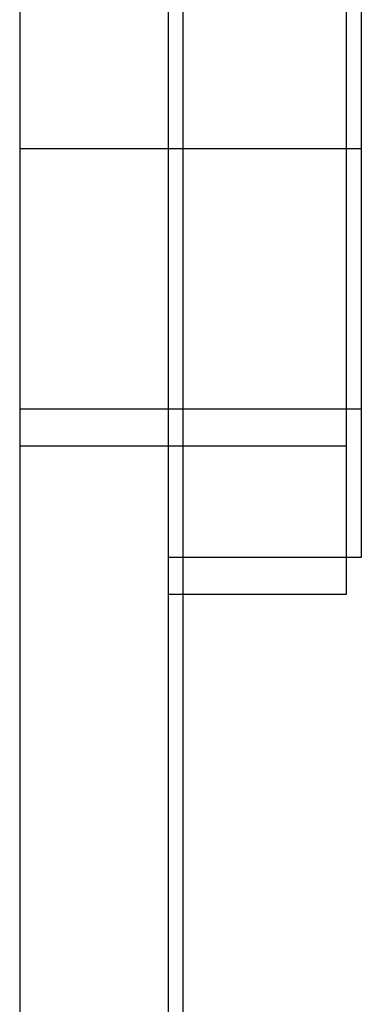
# Model space of a CAD drawing. Header units: millimetres. Extents: x 0 to 93, y -50 to 1.2.
# Tile 26 of 137: x 0 to 2.3, y -18.3 to -11.6. Entities that reach past the tile are written whole.
import ezdxf

# ---------------------------------------------------------------- set-up
doc = ezdxf.new("R2010")
doc.units = ezdxf.units.MM
doc.layers.add('MAIN-1', color=7, linetype='Continuous')
doc.layers.add('MAIN-2', color=7, linetype='Continuous')

msp = doc.modelspace()

# ---------------------------------------------------------------- linework, layer by layer
at = {"layer": 'MAIN-1'}
for p, q in [((0, -3.5), (0, -46.3)), ((1, -3.5), (1, -46.3)), ((1.1, -43.8), (1.1, -3.4967)), ((1.1, -12.5), (1, -12.5)), ((1.1, -15.2525), (1, -15.2525)), ((1, -15.5), (1.1, -15.5))]:
    msp.add_line(p, q, dxfattribs=at)
at = {"layer": 'MAIN-2'}
for p, q in [((2.2, -12.5), (2.2, -9.5)), ((2.3, -9.7475), (2.3, -12.5)), ((2.2, -12.5), (0, -12.5)), ((2.2, -12.5), (0, -12.5)), ((2.3, -12.5), (0, -12.5)), ((2.3, -12.5), (0, -12.5)), ((2.2, -12.5), (1, -12.5)), ((2.2, -12.5), (1, -12.5)), ((2.3, -12.5), (1, -12.5)), ((2.3, -12.5), (1.1, -12.5)), ((2.2, -12.5), (2.2, -12.5)), ((2.2, -12.5), (2.2, -12.5)), ((2.2, -15.5), (2.2, -12.5)), ((2.3, -12.5), (2.3, -12.5)), ((2.3, -12.5), (2.3, -15.2525)), ((2.3, -12.5), (2.3, -12.5)), ((2.3, -14.2525), (0, -14.2525)), ((0, -14.5), (2.2, -14.5)), ((2.3, -15.2525), (1.1, -15.2525)), ((1.1, -15.5), (2.2, -15.5))]:
    msp.add_line(p, q, dxfattribs=at)

doc.saveas('drawing.dxf')
